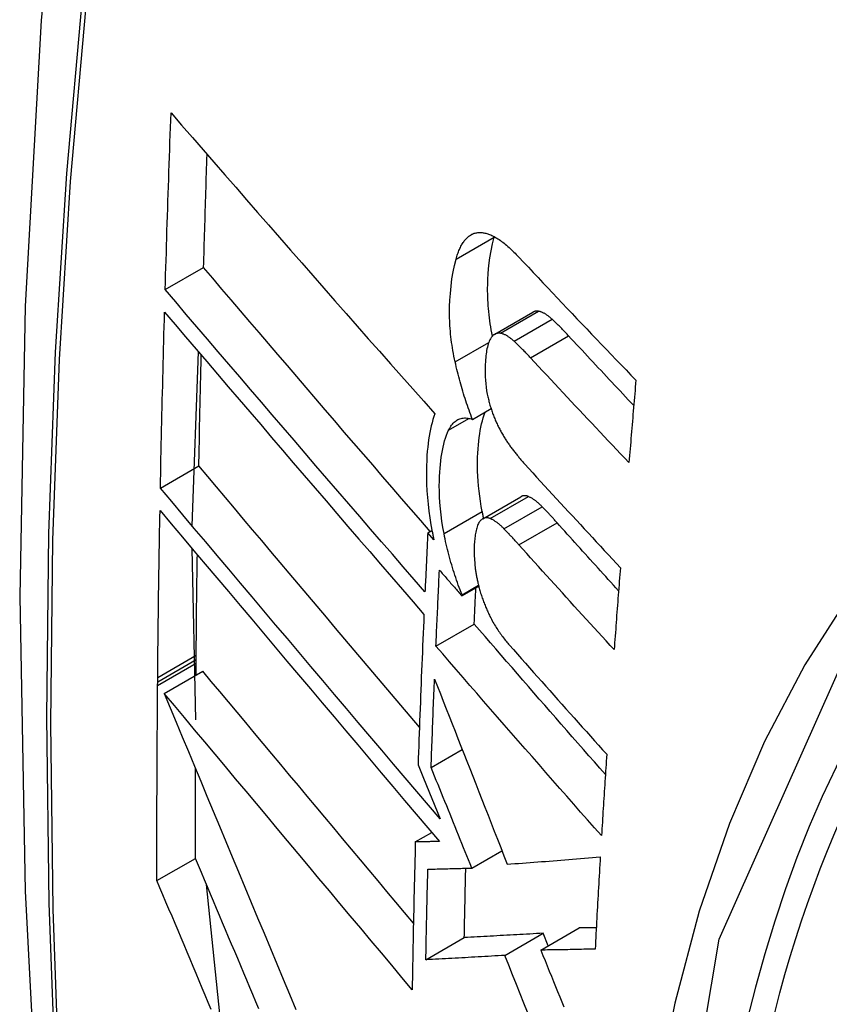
# Model space of a CAD drawing. Header units: inches. Extents: x 27 to 746, y 82 to 339.
# Tile 153 of 193: x 712.04 to 712.164, y 288.44 to 288.591. Entities that reach past the tile are written whole.
import ezdxf

# ---------------------------------------------------------------- set-up
doc = ezdxf.new("R2010")
doc.units = ezdxf.units.IN
doc.header["$MEASUREMENT"] = 0
doc.layers.add('Visible Edges(ANSI)', color=7, linetype='Continuous', lineweight=25)
doc.layers.add('Visible Tangent Edges(ANSI)', color=7, linetype='Continuous', lineweight=25)

msp = doc.modelspace()

# ---------------------------------------------------------------- linework, layer by layer
at = {"layer": 'Visible Edges(ANSI)'}
for p, q in [((712.11273, 288.55753), (712.11275, 288.5576)), ((712.06229, 288.54947), (712.06817, 288.55287)), ((712.11283, 288.54263), (712.11867, 288.54601)), ((712.06643, 288.51324), (712.06738, 288.53995)), ((712.10943, 288.52958), (712.11227, 288.53122)), ((712.06155, 288.51904), (712.06745, 288.52244)), ((712.11098, 288.51433), (712.11684, 288.51771)), ((712.10256, 288.51216), (712.1032, 288.51253)), ((712.1035, 288.51109), (712.10256, 288.51216)), ((712.06696, 288.48348), (712.06641, 288.50977)), ((712.1078, 288.50251), (712.11037, 288.504)), ((712.10781, 288.50268), (712.11033, 288.50414)), ((712.1078, 288.50251), (712.10781, 288.50268)), ((712.10381, 288.4948), (712.10969, 288.49819)), ((712.06702, 288.49219), (712.06703, 288.49275)), ((712.06703, 288.49275), (712.06703, 288.49341)), ((712.06701, 288.49035), (712.06702, 288.49219)), ((712.06113, 288.48935), (712.06113, 288.49001)), ((712.06215, 288.48755), (712.06805, 288.49096)), ((712.06112, 288.48878), (712.06113, 288.48935)), ((712.10307, 288.47618), (712.10785, 288.47894)), ((712.10108, 288.4766), (712.1019, 288.47457)), ((712.1019, 288.47457), (712.10445, 288.46831)), ((712.10065, 288.46478), (712.10318, 288.46623)), ((712.10932, 288.46077), (712.11393, 288.46343)), ((712.06102, 288.45885), (712.06692, 288.46225)), ((712.07092, 288.43608), (712.06861, 288.45823)), ((712.11439, 288.44737), (712.12027, 288.45077)), ((712.1199, 288.44818), (712.12578, 288.45158)), ((712.12104, 288.44885), (712.12027, 288.45077)), ((712.10226, 288.44671), (712.10816, 288.45012))]:
    msp.add_line(p, q, dxfattribs=at)
at = {"layer": 'Visible Edges(ANSI)', "flags": 128}
for points in [[(712.09401, 288.83458), (712.08116, 288.79652), (712.0701, 288.75734), (712.06081, 288.7171), (712.05325, 288.67588), (712.04741, 288.63374), (712.04326, 288.59075), (712.04079, 288.54695), (712.03997, 288.50243), (712.04078, 288.45723), (712.04321, 288.41142), (712.04723, 288.36507), (712.05282, 288.31823), (712.05997, 288.27098), (712.06865, 288.22338), (712.07884, 288.17551), (712.09052, 288.12742)], [(712.06229, 288.54947), (712.06232, 288.5506), (712.06235, 288.55173), (712.06239, 288.55286), (712.06242, 288.55399), (712.06246, 288.55512), (712.06249, 288.55625), (712.06253, 288.55738), (712.06256, 288.55851), (712.0626, 288.55964), (712.06263, 288.56077), (712.06267, 288.5619), (712.06271, 288.56303), (712.06274, 288.56416), (712.06278, 288.56529), (712.06282, 288.56642), (712.06286, 288.56755), (712.0629, 288.56868), (712.06294, 288.56982), (712.06297, 288.57095), (712.06301, 288.57208), (712.06305, 288.57321), (712.06309, 288.57435), (712.06314, 288.57548), (712.06318, 288.57661)], [(712.06318, 288.57661), (712.06481, 288.57472), (712.06645, 288.57283), (712.06811, 288.57092), (712.06976, 288.56901), (712.07143, 288.5671), (712.0731, 288.56517), (712.07477, 288.56325), (712.07646, 288.56132), (712.07814, 288.55939), (712.07983, 288.55745), (712.08152, 288.55551), (712.08322, 288.55358), (712.08492, 288.55164), (712.08662, 288.5497), (712.08832, 288.54776), (712.09003, 288.54582), (712.09173, 288.54389), (712.09344, 288.54195), (712.09514, 288.54002), (712.09684, 288.5381), (712.09855, 288.53618), (712.10025, 288.53426), (712.10194, 288.53235), (712.10364, 288.53044)], [(712.06817, 288.55287), (712.06819, 288.55359), (712.06821, 288.55431), (712.06824, 288.55503), (712.06826, 288.55576), (712.06828, 288.55648), (712.0683, 288.5572), (712.06832, 288.55793), (712.06834, 288.55865), (712.06836, 288.55937), (712.06839, 288.56009), (712.06841, 288.56082), (712.06843, 288.56154), (712.06845, 288.56226), (712.06848, 288.56299), (712.0685, 288.56371), (712.06852, 288.56443), (712.06855, 288.56516), (712.06857, 288.56588), (712.06859, 288.5666), (712.06862, 288.56733), (712.06864, 288.56805), (712.06866, 288.56878), (712.06869, 288.5695), (712.06871, 288.57022)], [(712.10689, 288.55416), (712.10695, 288.55436), (712.10701, 288.55455), (712.10707, 288.55474), (712.10713, 288.55493), (712.1072, 288.55511), (712.10727, 288.55529), (712.10734, 288.55547), (712.10741, 288.55564), (712.10748, 288.5558), (712.10756, 288.55596), (712.10764, 288.55612), (712.10772, 288.55627), (712.1078, 288.55641), (712.10789, 288.55655), (712.10798, 288.55669), (712.10807, 288.55682), (712.10816, 288.55694), (712.10825, 288.55706), (712.10835, 288.55718), (712.10845, 288.55729), (712.10855, 288.55739), (712.10865, 288.55749), (712.10876, 288.55758), (712.10886, 288.55767)], [(712.10886, 288.55767), (712.10898, 288.55775), (712.10909, 288.55783), (712.10921, 288.5579), (712.10933, 288.55796), (712.10945, 288.55802), (712.10958, 288.55807), (712.1097, 288.55811), (712.10983, 288.55815), (712.10996, 288.55818), (712.11009, 288.5582), (712.11022, 288.55822), (712.11035, 288.55823), (712.11049, 288.55824), (712.11062, 288.55824), (712.11076, 288.55823), (712.1109, 288.55822), (712.11104, 288.5582), (712.11118, 288.55818), (712.11132, 288.55815), (712.11146, 288.55812), (712.1116, 288.55808), (712.11175, 288.55803), (712.11189, 288.55799), (712.11203, 288.55793)], [(712.11248, 288.54236), (712.11239, 288.54283), (712.1123, 288.5433), (712.11222, 288.54377), (712.11214, 288.54424), (712.11208, 288.54471), (712.11201, 288.54517), (712.11196, 288.54563), (712.11191, 288.5461), (712.11187, 288.54656), (712.11183, 288.54701), (712.1118, 288.54747), (712.11178, 288.54792), (712.11176, 288.54837), (712.11175, 288.54882), (712.11174, 288.54926), (712.11174, 288.54969), (712.11175, 288.5502), (712.11178, 288.55097), (712.11184, 288.55198), (712.11195, 288.55317), (712.11209, 288.55434), (712.11227, 288.55545), (712.11248, 288.55652), (712.11273, 288.55753)], [(712.11203, 288.55793), (712.11222, 288.55786), (712.1124, 288.55778), (712.11258, 288.55769), (712.11276, 288.5576), (712.11295, 288.55749), (712.11314, 288.55738), (712.11332, 288.55727), (712.11351, 288.55714), (712.1137, 288.55701), (712.11389, 288.55687), (712.11407, 288.55673), (712.11426, 288.55658), (712.11445, 288.55643), (712.11464, 288.55627), (712.11483, 288.55611), (712.11502, 288.55594), (712.11521, 288.55577), (712.11539, 288.55559), (712.11558, 288.55541), (712.11577, 288.55523), (712.11596, 288.55505), (712.11614, 288.55486), (712.11633, 288.55467), (712.11651, 288.55447)], [(712.10676, 288.5384), (712.10666, 288.53883), (712.10658, 288.53926), (712.10649, 288.53969), (712.10642, 288.54012), (712.10634, 288.54054), (712.10628, 288.54097), (712.10622, 288.54139), (712.10616, 288.54181), (712.10611, 288.54224), (712.10607, 288.54266), (712.10603, 288.54308), (712.10599, 288.5435), (712.10596, 288.54397), (712.10593, 288.54456), (712.10591, 288.54524), (712.1059, 288.54602), (712.10591, 288.5469), (712.10595, 288.54786), (712.10602, 288.5489), (712.10613, 288.55002), (712.10627, 288.55112), (712.10644, 288.55218), (712.10665, 288.5532), (712.10689, 288.55416)], [(712.11651, 288.55447), (712.11725, 288.55368), (712.11799, 288.5529), (712.11873, 288.55211), (712.11947, 288.55132), (712.12021, 288.55053), (712.12096, 288.54974), (712.1217, 288.54896), (712.12245, 288.54817), (712.12319, 288.54738), (712.12394, 288.54659), (712.12469, 288.54581), (712.12544, 288.54502), (712.12619, 288.54423), (712.12694, 288.54344), (712.12769, 288.54266), (712.12844, 288.54187), (712.12919, 288.54108), (712.12995, 288.5403), (712.1307, 288.53951), (712.13146, 288.53873), (712.13221, 288.53794), (712.13297, 288.53716), (712.13373, 288.53637), (712.13448, 288.53559)], [(712.10293, 288.51237), (712.10147, 288.51406), (712.10001, 288.51575), (712.09855, 288.51744), (712.09708, 288.51913), (712.09562, 288.52083), (712.09416, 288.52253), (712.09269, 288.52423), (712.09123, 288.52593), (712.08976, 288.52764), (712.0883, 288.52934), (712.08684, 288.53104), (712.08538, 288.53274), (712.08393, 288.53444), (712.08247, 288.53613), (712.08102, 288.53783), (712.07958, 288.53952), (712.07813, 288.5412), (712.07669, 288.54289), (712.07526, 288.54456), (712.07383, 288.54624), (712.07241, 288.5479), (712.07099, 288.54956), (712.06958, 288.55122), (712.06817, 288.55287)], [(712.10213, 288.50312), (712.10047, 288.50504), (712.09881, 288.50696), (712.09714, 288.50888), (712.09547, 288.51081), (712.09379, 288.51275), (712.09212, 288.51469), (712.09044, 288.51663), (712.08876, 288.51858), (712.08708, 288.52052), (712.08541, 288.52247), (712.08373, 288.52442), (712.08205, 288.52637), (712.08038, 288.52832), (712.07871, 288.53027), (712.07704, 288.53221), (712.07538, 288.53415), (712.07372, 288.53609), (712.07207, 288.53802), (712.07042, 288.53994), (712.06878, 288.54186), (712.06715, 288.54378), (712.06552, 288.54568), (712.0639, 288.54758), (712.06229, 288.54947)], [(712.06155, 288.51904), (712.06158, 288.52016), (712.0616, 288.52128), (712.06162, 288.5224), (712.06164, 288.52353), (712.06167, 288.52465), (712.06169, 288.52577), (712.06172, 288.5269), (712.06174, 288.52802), (712.06177, 288.52915), (712.06179, 288.53027), (712.06182, 288.5314), (712.06184, 288.53252), (712.06187, 288.53365), (712.0619, 288.53477), (712.06193, 288.5359), (712.06195, 288.53702), (712.06198, 288.53815), (712.06201, 288.53928), (712.06204, 288.5404), (712.06207, 288.54153), (712.0621, 288.54265), (712.06213, 288.54378), (712.06216, 288.54491), (712.06219, 288.54603)], [(712.06219, 288.54603), (712.0638, 288.54415), (712.06542, 288.54225), (712.06704, 288.54034), (712.06867, 288.53843), (712.07031, 288.53651), (712.07196, 288.53458), (712.07361, 288.53265), (712.07527, 288.53071), (712.07693, 288.52877), (712.07859, 288.52682), (712.08026, 288.52487), (712.08193, 288.52292), (712.0836, 288.52097), (712.08528, 288.51902), (712.08695, 288.51707), (712.08863, 288.51512), (712.09031, 288.51317), (712.09198, 288.51123), (712.09365, 288.50929), (712.09532, 288.50735), (712.09699, 288.50542), (712.09866, 288.50349), (712.10032, 288.50157), (712.10198, 288.49966)], [(712.11954, 288.54616), (712.1195, 288.54616), (712.11946, 288.54617), (712.11942, 288.54617), (712.11938, 288.54617), (712.11935, 288.54618), (712.11931, 288.54618), (712.11927, 288.54618), (712.11923, 288.54617), (712.1192, 288.54617), (712.11916, 288.54617), (712.11912, 288.54616), (712.11909, 288.54616), (712.11905, 288.54615), (712.11902, 288.54614), (712.11898, 288.54613), (712.11895, 288.54612), (712.11891, 288.54611), (712.11888, 288.5461), (712.11884, 288.54609), (712.11881, 288.54607), (712.11877, 288.54606), (712.11874, 288.54604), (712.11871, 288.54602), (712.11867, 288.54601)], [(712.12164, 288.54492), (712.12155, 288.545), (712.12146, 288.54508), (712.12137, 288.54515), (712.12128, 288.54523), (712.12119, 288.5453), (712.12111, 288.54537), (712.12102, 288.54544), (712.12093, 288.54551), (712.12084, 288.54557), (712.12075, 288.54563), (712.12066, 288.54569), (712.12057, 288.54574), (712.12049, 288.54579), (712.1204, 288.54584), (712.12031, 288.54589), (712.12022, 288.54593), (712.12014, 288.54597), (712.12005, 288.54601), (712.11996, 288.54604), (712.11988, 288.54607), (712.11979, 288.5461), (712.11971, 288.54612), (712.11962, 288.54614), (712.11954, 288.54616)], [(712.12415, 288.54239), (712.12405, 288.54251), (712.12394, 288.54262), (712.12384, 288.54273), (712.12373, 288.54284), (712.12363, 288.54295), (712.12353, 288.54306), (712.12342, 288.54317), (712.12332, 288.54328), (712.12321, 288.54338), (712.12311, 288.54349), (712.123, 288.5436), (712.1229, 288.5437), (712.12279, 288.54381), (712.12269, 288.54391), (712.12258, 288.54402), (712.12248, 288.54412), (712.12237, 288.54422), (712.12227, 288.54432), (712.12216, 288.54442), (712.12206, 288.54453), (712.12195, 288.54462), (712.12185, 288.54472), (712.12174, 288.54482), (712.12164, 288.54492)], [(712.1137, 288.54278), (712.11362, 288.5428), (712.11355, 288.5428), (712.11347, 288.5428), (712.1134, 288.5428), (712.11333, 288.5428), (712.11326, 288.54279), (712.11319, 288.54277), (712.11312, 288.54276), (712.11305, 288.54273), (712.11298, 288.54271), (712.11292, 288.54268), (712.11285, 288.54264), (712.11279, 288.54261), (712.11272, 288.54256), (712.11266, 288.54252), (712.1126, 288.54247), (712.11254, 288.54242), (712.11249, 288.54236), (712.11243, 288.5423), (712.11237, 288.54223), (712.11232, 288.54217), (712.11227, 288.5421), (712.11222, 288.54202), (712.11217, 288.54194)], [(712.1158, 288.54155), (712.11571, 288.54163), (712.11562, 288.54171), (712.11553, 288.54178), (712.11545, 288.54186), (712.11536, 288.54193), (712.11527, 288.542), (712.11518, 288.54207), (712.11509, 288.54213), (712.115, 288.5422), (712.11491, 288.54226), (712.11482, 288.54232), (712.11473, 288.54237), (712.11465, 288.54242), (712.11456, 288.54247), (712.11447, 288.54252), (712.11438, 288.54256), (712.1143, 288.5426), (712.11421, 288.54264), (712.11412, 288.54267), (712.11404, 288.5427), (712.11395, 288.54273), (712.11387, 288.54275), (712.11378, 288.54277), (712.1137, 288.54278)], [(712.11217, 288.54194), (712.11207, 288.54177), (712.11198, 288.54158), (712.1119, 288.54137), (712.11182, 288.54115), (712.11176, 288.54091), (712.1117, 288.54067), (712.11164, 288.54042), (712.11159, 288.54016), (712.11155, 288.53989), (712.11151, 288.53961), (712.11147, 288.53933), (712.11144, 288.53904), (712.11142, 288.53874), (712.11139, 288.53839), (712.11137, 288.538), (712.11135, 288.53757), (712.11134, 288.53711), (712.11134, 288.53662), (712.11136, 288.53611), (712.11139, 288.53558), (712.11144, 288.53505), (712.1115, 288.53451), (712.11158, 288.53397), (712.11169, 288.53342)], [(712.11831, 288.53902), (712.11821, 288.53914), (712.11811, 288.53925), (712.118, 288.53936), (712.1179, 288.53947), (712.11779, 288.53958), (712.11769, 288.53969), (712.11758, 288.5398), (712.11748, 288.53991), (712.11737, 288.54001), (712.11727, 288.54012), (712.11716, 288.54023), (712.11706, 288.54033), (712.11695, 288.54044), (712.11685, 288.54054), (712.11674, 288.54065), (712.11664, 288.54075), (712.11653, 288.54085), (712.11643, 288.54095), (712.11632, 288.54105), (712.11622, 288.54115), (712.11611, 288.54125), (712.11601, 288.54135), (712.11591, 288.54145), (712.1158, 288.54155)], [(712.13415, 288.5317), (712.13373, 288.53214), (712.13331, 288.53259), (712.13289, 288.53303), (712.13247, 288.53348), (712.13205, 288.53393), (712.13164, 288.53437), (712.13122, 288.53482), (712.1308, 288.53526), (712.13038, 288.53571), (712.12996, 288.53615), (712.12955, 288.5366), (712.12913, 288.53705), (712.12871, 288.53749), (712.1283, 288.53794), (712.12788, 288.53838), (712.12747, 288.53883), (712.12705, 288.53927), (712.12664, 288.53972), (712.12622, 288.54017), (712.12581, 288.54061), (712.12539, 288.54106), (712.12498, 288.5415), (712.12456, 288.54195), (712.12415, 288.54239)], [(712.06745, 288.52244), (712.06746, 288.52315), (712.06747, 288.52385), (712.06749, 288.52456), (712.0675, 288.52527), (712.06752, 288.52597), (712.06753, 288.52668), (712.06755, 288.52739), (712.06756, 288.5281), (712.06757, 288.52881), (712.06759, 288.52951), (712.0676, 288.53022), (712.06762, 288.53093), (712.06764, 288.53164), (712.06765, 288.53235), (712.06767, 288.53305), (712.06768, 288.53376), (712.0677, 288.53447), (712.06772, 288.53518), (712.06773, 288.53589), (712.06775, 288.5366), (712.06777, 288.53731), (712.06778, 288.53801), (712.0678, 288.53872), (712.06782, 288.53943)], [(712.10943, 288.52958), (712.10929, 288.52993), (712.10916, 288.53028), (712.10902, 288.53063), (712.10889, 288.53098), (712.10876, 288.53134), (712.10864, 288.5317), (712.10851, 288.53205), (712.10839, 288.53242), (712.10827, 288.53278), (712.10816, 288.53314), (712.10804, 288.53351), (712.10793, 288.53388), (712.10782, 288.53425), (712.10771, 288.53462), (712.10761, 288.53499), (712.10751, 288.53536), (712.1074, 288.53574), (712.10731, 288.53612), (712.10721, 288.53649), (712.10711, 288.53687), (712.10702, 288.53725), (712.10693, 288.53763), (712.10684, 288.53802), (712.10676, 288.5384)], [(712.13341, 288.52296), (712.13278, 288.52363), (712.13214, 288.5243), (712.13151, 288.52497), (712.13087, 288.52563), (712.13024, 288.5263), (712.12961, 288.52697), (712.12898, 288.52764), (712.12834, 288.52831), (712.12771, 288.52898), (712.12708, 288.52965), (712.12645, 288.53032), (712.12582, 288.53099), (712.12519, 288.53166), (712.12456, 288.53233), (712.12394, 288.533), (712.12331, 288.53367), (712.12268, 288.53434), (712.12206, 288.53501), (712.12143, 288.53568), (712.12081, 288.53635), (712.12018, 288.53702), (712.11956, 288.53768), (712.11894, 288.53835), (712.11831, 288.53902)], [(712.13448, 288.53559), (712.13444, 288.53507), (712.13439, 288.53454), (712.13435, 288.53401), (712.1343, 288.53349), (712.13426, 288.53296), (712.13421, 288.53243), (712.13417, 288.53191), (712.13412, 288.53138), (712.13408, 288.53086), (712.13403, 288.53033), (712.13399, 288.5298), (712.13394, 288.52928), (712.1339, 288.52875), (712.13385, 288.52823), (712.13381, 288.5277), (712.13376, 288.52717), (712.13372, 288.52665), (712.13368, 288.52612), (712.13363, 288.52559), (712.13359, 288.52507), (712.13354, 288.52454), (712.1335, 288.52402), (712.13345, 288.52349), (712.13341, 288.52296)], [(712.11169, 288.53342), (712.11173, 288.53324), (712.11177, 288.53305), (712.11181, 288.53287), (712.11186, 288.53269), (712.1119, 288.5325), (712.11195, 288.53232), (712.112, 288.53214), (712.11205, 288.53196), (712.1121, 288.53178), (712.11215, 288.5316), (712.11221, 288.53142), (712.11226, 288.53124), (712.11232, 288.53107), (712.11238, 288.53089), (712.11244, 288.53071), (712.1125, 288.53054), (712.11256, 288.53037), (712.11263, 288.5302), (712.11269, 288.53003), (712.11276, 288.52986), (712.11283, 288.5297), (712.11289, 288.52953), (712.11296, 288.52937), (712.11304, 288.52921)], [(712.10364, 288.53044), (712.10349, 288.53), (712.10335, 288.52954), (712.10321, 288.52906), (712.10309, 288.52857), (712.10298, 288.52806), (712.10287, 288.52754), (712.10278, 288.527), (712.10269, 288.52645), (712.10262, 288.52589), (712.10255, 288.52532), (712.10249, 288.5247), (712.10244, 288.52402), (712.1024, 288.52327), (712.10237, 288.52246), (712.10235, 288.52159), (712.10235, 288.52065), (712.10238, 288.51966), (712.10243, 288.51864), (712.1025, 288.51761), (712.1026, 288.51657), (712.10273, 288.51552), (712.10288, 288.51446), (712.10305, 288.51339), (712.10325, 288.51231)], [(712.11092, 288.51543), (712.11077, 288.51623), (712.11064, 288.51702), (712.11053, 288.51781), (712.11043, 288.51859), (712.11035, 288.51936), (712.11029, 288.52012), (712.11025, 288.52088), (712.11021, 288.52162), (712.1102, 288.52236), (712.1102, 288.52308), (712.11021, 288.52376), (712.11024, 288.52442), (712.11028, 288.52506), (712.11032, 288.52566), (712.11038, 288.52624), (712.11044, 288.5268), (712.11052, 288.52734), (712.11061, 288.52787), (712.11071, 288.52839), (712.11081, 288.52889), (712.11093, 288.52937), (712.11107, 288.52983), (712.11121, 288.53028), (712.11136, 288.5307)], [(712.10576, 288.52793), (712.10587, 288.52814), (712.10598, 288.52834), (712.10609, 288.52853), (712.10621, 288.5287), (712.10634, 288.52886), (712.10647, 288.52901), (712.1066, 288.52914), (712.10674, 288.52927), (712.10689, 288.52937), (712.10703, 288.52947), (712.10719, 288.52955), (712.10734, 288.52962), (712.1075, 288.52968), (712.10767, 288.52972), (712.10783, 288.52976), (712.108, 288.52978), (712.10818, 288.52979), (712.10835, 288.52979), (712.10853, 288.52978), (712.1087, 288.52976), (712.10888, 288.52973), (712.10906, 288.52969), (712.10925, 288.52964), (712.10943, 288.52958)], [(712.11304, 288.52921), (712.11311, 288.52904), (712.11319, 288.52887), (712.11327, 288.52871), (712.11335, 288.52854), (712.11343, 288.52838), (712.11351, 288.52822), (712.11359, 288.52806), (712.11367, 288.5279), (712.11376, 288.52775), (712.11384, 288.5276), (712.11392, 288.52745), (712.11401, 288.5273), (712.1141, 288.52715), (712.11418, 288.527), (712.11427, 288.52686), (712.11436, 288.52672), (712.11444, 288.52658), (712.11453, 288.52644), (712.11462, 288.52631), (712.11471, 288.52617), (712.1148, 288.52604), (712.11489, 288.52591), (712.11498, 288.52578), (712.11507, 288.52565)], [(712.10505, 288.51205), (712.10488, 288.51302), (712.10473, 288.51398), (712.1046, 288.51493), (712.1045, 288.51588), (712.10442, 288.51681), (712.10437, 288.51771), (712.10434, 288.51855), (712.10433, 288.51936), (712.10434, 288.52012), (712.10437, 288.52083), (712.1044, 288.52149), (712.10445, 288.5221), (712.1045, 288.52267), (712.10456, 288.52323), (712.10463, 288.52377), (712.10471, 288.5243), (712.10481, 288.52482), (712.10491, 288.52532), (712.10503, 288.5258), (712.10515, 288.52627), (712.10529, 288.52671), (712.10544, 288.52714), (712.10559, 288.52754), (712.10576, 288.52793)], [(712.11507, 288.52565), (712.11517, 288.52552), (712.11527, 288.52538), (712.11537, 288.52525), (712.11546, 288.52512), (712.11556, 288.52499), (712.11566, 288.52486), (712.11576, 288.52473), (712.11586, 288.52461), (712.11595, 288.52448), (712.11605, 288.52436), (712.11615, 288.52423), (712.11625, 288.52411), (712.11635, 288.52399), (712.11645, 288.52387), (712.11655, 288.52375), (712.11665, 288.52363), (712.11675, 288.52351), (712.11685, 288.52339), (712.11695, 288.52328), (712.11705, 288.52316), (712.11715, 288.52305), (712.11725, 288.52293), (712.11735, 288.52282), (712.11745, 288.52271)], [(712.10128, 288.48237), (712.09986, 288.48405), (712.09843, 288.48574), (712.097, 288.48742), (712.09557, 288.48911), (712.09414, 288.4908), (712.09271, 288.49249), (712.09128, 288.49418), (712.08985, 288.49587), (712.08843, 288.49756), (712.087, 288.49925), (712.08557, 288.50094), (712.08415, 288.50262), (712.08273, 288.5043), (712.08132, 288.50598), (712.07991, 288.50765), (712.0785, 288.50932), (712.0771, 288.51099), (712.0757, 288.51264), (712.07431, 288.51429), (712.07292, 288.51594), (712.07154, 288.51758), (712.07017, 288.51921), (712.0688, 288.52083), (712.06745, 288.52244)], [(712.11745, 288.52271), (712.11805, 288.52205), (712.11866, 288.52139), (712.11926, 288.52072), (712.11987, 288.52006), (712.12048, 288.5194), (712.12108, 288.51874), (712.12169, 288.51807), (712.1223, 288.51741), (712.12291, 288.51675), (712.12352, 288.51608), (712.12413, 288.51542), (712.12474, 288.51476), (712.12535, 288.5141), (712.12596, 288.51343), (712.12657, 288.51277), (712.12719, 288.51211), (712.1278, 288.51145), (712.12841, 288.51078), (712.12903, 288.51012), (712.12964, 288.50946), (712.13026, 288.5088), (712.13087, 288.50814), (712.13149, 288.50748), (712.1321, 288.50682)], [(712.10445, 288.46831), (712.10267, 288.4704), (712.10089, 288.4725), (712.0991, 288.4746), (712.0973, 288.47672), (712.0955, 288.47884), (712.09369, 288.48097), (712.09189, 288.48311), (712.09008, 288.48525), (712.08826, 288.48739), (712.08645, 288.48953), (712.08464, 288.49167), (712.08283, 288.49381), (712.08102, 288.49595), (712.07922, 288.49809), (712.07742, 288.50022), (712.07562, 288.50235), (712.07383, 288.50447), (712.07205, 288.50658), (712.07027, 288.50869), (712.06851, 288.51078), (712.06675, 288.51286), (712.06501, 288.51493), (712.06328, 288.51699), (712.06155, 288.51904)], [(712.118, 288.51774), (712.11794, 288.51776), (712.11789, 288.51778), (712.11784, 288.5178), (712.11779, 288.51781), (712.11774, 288.51783), (712.11769, 288.51784), (712.11764, 288.51785), (712.11759, 288.51786), (712.11754, 288.51786), (712.11749, 288.51787), (712.11744, 288.51787), (712.11739, 288.51787), (712.11734, 288.51787), (712.11729, 288.51786), (712.11725, 288.51786), (712.1172, 288.51785), (712.11715, 288.51784), (712.11711, 288.51783), (712.11706, 288.51781), (712.11702, 288.5178), (712.11697, 288.51778), (712.11693, 288.51776), (712.11688, 288.51774), (712.11684, 288.51771)], [(712.12011, 288.51617), (712.12002, 288.51626), (712.11993, 288.51635), (712.11984, 288.51644), (712.11976, 288.51652), (712.11967, 288.51661), (712.11958, 288.51669), (712.11949, 288.51677), (712.1194, 288.51684), (712.11931, 288.51692), (712.11922, 288.51699), (712.11914, 288.51706), (712.11905, 288.51713), (712.11896, 288.51719), (712.11887, 288.51725), (712.11878, 288.51731), (712.11869, 288.51737), (712.11861, 288.51743), (712.11852, 288.51748), (712.11843, 288.51753), (712.11834, 288.51758), (712.11826, 288.51762), (712.11817, 288.51767), (712.11808, 288.51771), (712.118, 288.51774)], [(712.06113, 288.49001), (712.06115, 288.49107), (712.06116, 288.49214), (712.06117, 288.4932), (712.06118, 288.49427), (712.06119, 288.49534), (712.0612, 288.4964), (712.06121, 288.49747), (712.06123, 288.49854), (712.06124, 288.4996), (712.06126, 288.50067), (712.06127, 288.50174), (712.06128, 288.5028), (712.0613, 288.50387), (712.06131, 288.50494), (712.06133, 288.50601), (712.06135, 288.50707), (712.06136, 288.50814), (712.06138, 288.50921), (712.0614, 288.51028), (712.06142, 288.51135), (712.06143, 288.51241), (712.06145, 288.51348), (712.06147, 288.51455), (712.06149, 288.51562)], [(712.06149, 288.51562), (712.06321, 288.51358), (712.06494, 288.51152), (712.06669, 288.50944), (712.06844, 288.50736), (712.07021, 288.50526), (712.07198, 288.50316), (712.07376, 288.50104), (712.07555, 288.49892), (712.07734, 288.49679), (712.07914, 288.49466), (712.08095, 288.49252), (712.08275, 288.49038), (712.08456, 288.48823), (712.08637, 288.48609), (712.08819, 288.48394), (712.09, 288.4818), (712.09181, 288.47966), (712.09361, 288.47752), (712.09542, 288.47539), (712.09722, 288.47327), (712.09901, 288.47115), (712.1008, 288.46904), (712.10258, 288.46694), (712.10435, 288.46484)], [(712.11113, 288.51442), (712.11112, 288.51446), (712.11111, 288.5145), (712.1111, 288.51454), (712.11109, 288.51459), (712.11108, 288.51463), (712.11107, 288.51467), (712.11107, 288.51471), (712.11106, 288.51475), (712.11105, 288.5148), (712.11104, 288.51484), (712.11103, 288.51488), (712.11102, 288.51492), (712.11101, 288.51497), (712.111, 288.51501), (712.111, 288.51505), (712.11099, 288.51509), (712.11098, 288.51514), (712.11097, 288.51518), (712.11096, 288.51522), (712.11095, 288.51526), (712.11095, 288.51531), (712.11094, 288.51535), (712.11093, 288.51539), (712.11092, 288.51543)], [(712.12239, 288.51373), (712.1223, 288.51383), (712.1222, 288.51394), (712.12211, 288.51404), (712.12201, 288.51415), (712.12192, 288.51425), (712.12182, 288.51435), (712.12173, 288.51446), (712.12163, 288.51456), (712.12154, 288.51466), (712.12144, 288.51477), (712.12135, 288.51487), (712.12125, 288.51497), (712.12116, 288.51507), (712.12106, 288.51517), (712.12097, 288.51528), (712.12087, 288.51538), (712.12078, 288.51548), (712.12068, 288.51558), (712.12059, 288.51568), (712.12049, 288.51578), (712.1204, 288.51588), (712.1203, 288.51598), (712.12021, 288.51607), (712.12011, 288.51617)], [(712.11049, 288.51387), (712.11041, 288.51375), (712.11033, 288.5136), (712.11025, 288.51345), (712.11018, 288.51328), (712.11012, 288.5131), (712.11006, 288.51291), (712.11001, 288.51272), (712.10996, 288.51251), (712.10992, 288.5123), (712.10988, 288.51209), (712.10985, 288.51186), (712.10981, 288.51164), (712.10978, 288.51141), (712.10976, 288.51117), (712.10973, 288.51093), (712.10971, 288.51069), (712.10969, 288.51045), (712.10968, 288.5102), (712.10966, 288.50992), (712.10965, 288.50959), (712.10966, 288.5092), (712.10967, 288.50872), (712.10971, 288.50814), (712.10976, 288.50745)], [(712.11214, 288.51436), (712.11206, 288.51439), (712.11198, 288.51442), (712.1119, 288.51444), (712.11182, 288.51446), (712.11175, 288.51447), (712.11167, 288.51448), (712.1116, 288.51448), (712.11152, 288.51448), (712.11145, 288.51448), (712.11138, 288.51447), (712.1113, 288.51446), (712.11123, 288.51444), (712.11116, 288.51442), (712.1111, 288.51439), (712.11103, 288.51436), (712.11096, 288.51432), (712.1109, 288.51428), (712.11084, 288.51423), (712.11078, 288.51418), (712.11072, 288.51413), (712.11066, 288.51407), (712.1106, 288.51401), (712.11055, 288.51394), (712.11049, 288.51387)], [(712.11425, 288.51279), (712.11417, 288.51288), (712.11408, 288.51297), (712.11399, 288.51306), (712.1139, 288.51314), (712.11381, 288.51323), (712.11372, 288.51331), (712.11363, 288.51339), (712.11354, 288.51346), (712.11345, 288.51354), (712.11337, 288.51361), (712.11328, 288.51368), (712.11319, 288.51374), (712.1131, 288.51381), (712.11301, 288.51387), (712.11292, 288.51393), (712.11284, 288.51399), (712.11275, 288.51405), (712.11266, 288.5141), (712.11257, 288.51415), (712.11249, 288.5142), (712.1124, 288.51424), (712.11231, 288.51428), (712.11222, 288.51432), (712.11214, 288.51436)], [(712.13183, 288.50329), (712.13143, 288.50372), (712.13103, 288.50416), (712.13064, 288.50459), (712.13024, 288.50503), (712.12985, 288.50546), (712.12945, 288.5059), (712.12906, 288.50633), (712.12867, 288.50677), (712.12827, 288.5072), (712.12788, 288.50764), (712.12748, 288.50807), (712.12709, 288.50851), (712.1267, 288.50894), (712.12631, 288.50938), (712.12591, 288.50981), (712.12552, 288.51025), (712.12513, 288.51068), (712.12474, 288.51112), (712.12434, 288.51155), (712.12395, 288.51199), (712.12356, 288.51242), (712.12317, 288.51286), (712.12278, 288.51329), (712.12239, 288.51373)], [(712.10325, 288.51231), (712.10326, 288.51226), (712.10327, 288.51221), (712.10328, 288.51216), (712.10329, 288.51211), (712.1033, 288.51206), (712.10331, 288.512), (712.10332, 288.51195), (712.10333, 288.5119), (712.10334, 288.51185), (712.10335, 288.5118), (712.10336, 288.51175), (712.10337, 288.5117), (712.10338, 288.51165), (712.10339, 288.5116), (712.1034, 288.51155), (712.10341, 288.5115), (712.10342, 288.51145), (712.10343, 288.5114), (712.10344, 288.51135), (712.10345, 288.51129), (712.10346, 288.51124), (712.10347, 288.51119), (712.10349, 288.51114), (712.1035, 288.51109)], [(712.11653, 288.51035), (712.11644, 288.51045), (712.11635, 288.51056), (712.11625, 288.51066), (712.11616, 288.51077), (712.11606, 288.51087), (712.11597, 288.51097), (712.11587, 288.51108), (712.11578, 288.51118), (712.11568, 288.51128), (712.11559, 288.51139), (712.11549, 288.51149), (712.1154, 288.51159), (712.1153, 288.51169), (712.11521, 288.51179), (712.11511, 288.51189), (712.11502, 288.512), (712.11492, 288.5121), (712.11482, 288.5122), (712.11473, 288.5123), (712.11463, 288.5124), (712.11454, 288.5125), (712.11444, 288.51259), (712.11435, 288.51269), (712.11425, 288.51279)], [(712.10256, 288.51216), (712.10254, 288.51178), (712.10252, 288.51141), (712.10251, 288.51103), (712.10249, 288.51065), (712.10247, 288.51028), (712.10245, 288.5099), (712.10243, 288.50952), (712.10241, 288.50915), (712.1024, 288.50877), (712.10238, 288.50839), (712.10236, 288.50802), (712.10234, 288.50764), (712.10232, 288.50726), (712.10231, 288.50689), (712.10229, 288.50651), (712.10227, 288.50613), (712.10225, 288.50576), (712.10224, 288.50538), (712.10222, 288.50501), (712.1022, 288.50463), (712.10218, 288.50425), (712.10217, 288.50388), (712.10215, 288.5035), (712.10213, 288.50312)], [(712.10781, 288.50268), (712.10766, 288.50305), (712.10752, 288.50342), (712.10738, 288.5038), (712.10724, 288.50417), (712.10711, 288.50455), (712.10698, 288.50493), (712.10684, 288.50531), (712.10672, 288.5057), (712.10659, 288.50608), (712.10647, 288.50647), (712.10635, 288.50686), (712.10623, 288.50726), (712.10611, 288.50765), (712.106, 288.50805), (712.10589, 288.50844), (712.10579, 288.50884), (712.10568, 288.50924), (712.10558, 288.50963), (712.10549, 288.51003), (712.10539, 288.51043), (712.1053, 288.51084), (712.10522, 288.51124), (712.10513, 288.51164), (712.10505, 288.51205)], [(712.13114, 288.49426), (712.13053, 288.49492), (712.12992, 288.49559), (712.1293, 288.49626), (712.12869, 288.49693), (712.12808, 288.4976), (712.12747, 288.49827), (712.12686, 288.49894), (712.12624, 288.49961), (712.12563, 288.50028), (712.12502, 288.50095), (712.12441, 288.50163), (712.12381, 288.5023), (712.1232, 288.50297), (712.12259, 288.50364), (712.12198, 288.50431), (712.12137, 288.50498), (712.12077, 288.50565), (712.12016, 288.50632), (712.11955, 288.50699), (712.11895, 288.50766), (712.11834, 288.50834), (712.11774, 288.50901), (712.11714, 288.50968), (712.11653, 288.51035)], [(712.06703, 288.49341), (712.06704, 288.49405), (712.06704, 288.49469), (712.06705, 288.49533), (712.06706, 288.49598), (712.06706, 288.49662), (712.06707, 288.49726), (712.06708, 288.4979), (712.06708, 288.49854), (712.06709, 288.49918), (712.0671, 288.49982), (712.06711, 288.50047), (712.06711, 288.50111), (712.06712, 288.50175), (712.06713, 288.50239), (712.06714, 288.50303), (712.06715, 288.50368), (712.06715, 288.50432), (712.06716, 288.50496), (712.06717, 288.5056), (712.06718, 288.50625), (712.06719, 288.50689), (712.0672, 288.50753), (712.06721, 288.50817), (712.06722, 288.50881)], [(712.10381, 288.4948), (712.10383, 288.49528), (712.10385, 288.49577), (712.10388, 288.49625), (712.1039, 288.49674), (712.10392, 288.49722), (712.10394, 288.49771), (712.10396, 288.49819), (712.10399, 288.49868), (712.10401, 288.49916), (712.10403, 288.49965), (712.10405, 288.50013), (712.10408, 288.50062), (712.1041, 288.5011), (712.10412, 288.50159), (712.10414, 288.50207), (712.10417, 288.50256), (712.10419, 288.50304), (712.10421, 288.50353), (712.10424, 288.50401), (712.10426, 288.5045), (712.10428, 288.50498), (712.10431, 288.50547), (712.10433, 288.50596), (712.10435, 288.50644)], [(712.10435, 288.50644), (712.1045, 288.50628), (712.10464, 288.50611), (712.10478, 288.50595), (712.10493, 288.50579), (712.10507, 288.50562), (712.10521, 288.50546), (712.10536, 288.50529), (712.1055, 288.50513), (712.10564, 288.50497), (712.10579, 288.5048), (712.10593, 288.50464), (712.10607, 288.50448), (712.10622, 288.50431), (712.10636, 288.50415), (712.10651, 288.50398), (712.10665, 288.50382), (712.10679, 288.50366), (712.10694, 288.50349), (712.10708, 288.50333), (712.10722, 288.50316), (712.10737, 288.503), (712.10751, 288.50284), (712.10765, 288.50267), (712.1078, 288.50251)], [(712.10976, 288.50745), (712.10977, 288.5073), (712.10979, 288.50714), (712.10981, 288.50699), (712.10982, 288.50683), (712.10984, 288.50668), (712.10986, 288.50652), (712.10989, 288.50637), (712.10991, 288.50621), (712.10994, 288.50606), (712.10996, 288.5059), (712.10999, 288.50574), (712.11002, 288.50559), (712.11005, 288.50543), (712.11008, 288.50527), (712.11011, 288.50511), (712.11015, 288.50496), (712.11018, 288.5048), (712.11022, 288.50464), (712.11025, 288.50448), (712.11029, 288.50433), (712.11033, 288.50417), (712.11037, 288.50401), (712.11041, 288.50386), (712.11045, 288.5037)], [(712.1321, 288.50682), (712.13206, 288.50629), (712.13202, 288.50577), (712.13198, 288.50525), (712.13194, 288.50472), (712.1319, 288.5042), (712.13186, 288.50368), (712.13182, 288.50315), (712.13177, 288.50263), (712.13173, 288.50211), (712.13169, 288.50158), (712.13165, 288.50106), (712.13161, 288.50053), (712.13157, 288.50001), (712.13153, 288.49949), (712.13149, 288.49896), (712.13145, 288.49844), (712.13142, 288.49792), (712.13138, 288.49739), (712.13134, 288.49687), (712.1313, 288.49635), (712.13126, 288.49582), (712.13122, 288.4953), (712.13118, 288.49478), (712.13114, 288.49426)], [(712.10969, 288.49819), (712.1097, 288.49842), (712.10971, 288.49865), (712.10972, 288.49888), (712.10973, 288.49912), (712.10974, 288.49935), (712.10975, 288.49958), (712.10976, 288.49981), (712.10977, 288.50004), (712.10978, 288.50027), (712.10979, 288.5005), (712.1098, 288.50074), (712.10981, 288.50097), (712.10982, 288.5012), (712.10983, 288.50143), (712.10984, 288.50166), (712.10985, 288.50189), (712.10986, 288.50212), (712.10987, 288.50236), (712.10988, 288.50259), (712.10989, 288.50282), (712.10991, 288.50305), (712.10992, 288.50328), (712.10993, 288.50351), (712.10994, 288.50375)], [(712.11045, 288.5037), (712.1105, 288.50351), (712.11056, 288.50331), (712.11061, 288.50312), (712.11067, 288.50293), (712.11073, 288.50274), (712.11079, 288.50255), (712.11086, 288.50236), (712.11092, 288.50217), (712.11099, 288.50199), (712.11105, 288.5018), (712.11112, 288.50162), (712.11119, 288.50144), (712.11126, 288.50126), (712.11134, 288.50108), (712.11141, 288.5009), (712.11148, 288.50073), (712.11156, 288.50055), (712.11163, 288.50038), (712.11171, 288.50021), (712.11179, 288.50004), (712.11186, 288.49987), (712.11194, 288.4997), (712.11202, 288.49954), (712.1121, 288.49937)], [(712.10198, 288.49966), (712.10193, 288.49869), (712.10189, 288.49773), (712.10185, 288.49677), (712.10181, 288.49581), (712.10177, 288.49484), (712.10173, 288.49388), (712.10169, 288.49292), (712.10165, 288.49196), (712.10161, 288.491), (712.10157, 288.49004), (712.10153, 288.48907), (712.1015, 288.48811), (712.10146, 288.48715), (712.10142, 288.48619), (712.10139, 288.48523), (712.10135, 288.48427), (712.10131, 288.48331), (712.10128, 288.48235), (712.10124, 288.4814), (712.10121, 288.48044), (712.10118, 288.47948), (712.10114, 288.47852), (712.10111, 288.47756), (712.10108, 288.4766)], [(712.1121, 288.49937), (712.11221, 288.49914), (712.11233, 288.49892), (712.11244, 288.4987), (712.11256, 288.49849), (712.11268, 288.49828), (712.1128, 288.49807), (712.11293, 288.49787), (712.11305, 288.49767), (712.11317, 288.49748), (712.1133, 288.49729), (712.11342, 288.4971), (712.11355, 288.49692), (712.11367, 288.49674), (712.1138, 288.49657), (712.11393, 288.49639), (712.11405, 288.49622), (712.11418, 288.49606), (712.11431, 288.49589), (712.11444, 288.49573), (712.11457, 288.49557), (712.1147, 288.49542), (712.11483, 288.49526), (712.11496, 288.49511), (712.11509, 288.49497)], [(712.1298, 288.47511), (712.12896, 288.47608), (712.12811, 288.47704), (712.12726, 288.478), (712.12642, 288.47897), (712.12557, 288.47993), (712.12473, 288.4809), (712.12388, 288.48186), (712.12304, 288.48283), (712.1222, 288.48379), (712.12135, 288.48476), (712.12051, 288.48573), (712.11967, 288.48669), (712.11883, 288.48765), (712.11799, 288.48862), (712.11716, 288.48958), (712.11632, 288.49054), (712.11549, 288.4915), (712.11465, 288.49246), (712.11382, 288.49342), (712.11299, 288.49438), (712.11216, 288.49533), (712.11134, 288.49629), (712.11051, 288.49724), (712.10969, 288.49819)], [(712.12921, 288.46574), (712.12814, 288.46695), (712.12708, 288.46815), (712.12601, 288.46936), (712.12495, 288.47057), (712.12388, 288.47178), (712.12282, 288.47299), (712.12175, 288.47421), (712.12069, 288.47542), (712.11962, 288.47664), (712.11855, 288.47785), (712.11749, 288.47907), (712.11643, 288.48029), (712.11537, 288.4815), (712.1143, 288.48272), (712.11325, 288.48393), (712.11219, 288.48515), (712.11113, 288.48636), (712.11008, 288.48757), (712.10903, 288.48878), (712.10798, 288.48999), (712.10693, 288.4912), (712.10589, 288.4924), (712.10485, 288.4936), (712.10381, 288.4948)], [(712.11509, 288.49497), (712.1157, 288.49427), (712.11632, 288.49357), (712.11694, 288.49287), (712.11755, 288.49218), (712.11817, 288.49148), (712.11879, 288.49078), (712.11941, 288.49008), (712.12003, 288.48938), (712.12065, 288.48868), (712.12127, 288.48798), (712.12189, 288.48729), (712.12252, 288.48659), (712.12314, 288.48589), (712.12376, 288.48519), (712.12439, 288.48449), (712.12501, 288.48379), (712.12563, 288.48309), (712.12626, 288.48239), (712.12688, 288.4817), (712.12751, 288.481), (712.12813, 288.4803), (712.12876, 288.4796), (712.12938, 288.47891), (712.13001, 288.47821)], [(712.10035, 288.45232), (712.09901, 288.45393), (712.09765, 288.45555), (712.0963, 288.45717), (712.09494, 288.45879), (712.09358, 288.46042), (712.09222, 288.46204), (712.09086, 288.46367), (712.0895, 288.46529), (712.08814, 288.46692), (712.08678, 288.46855), (712.08542, 288.47017), (712.08407, 288.47179), (712.08271, 288.47342), (712.08136, 288.47503), (712.08001, 288.47665), (712.07866, 288.47826), (712.07732, 288.47987), (712.07598, 288.48147), (712.07464, 288.48307), (712.07331, 288.48466), (712.07199, 288.48624), (712.07067, 288.48782), (712.06936, 288.48939), (712.06805, 288.49096)], [(712.10307, 288.47618), (712.10309, 288.47675), (712.10311, 288.47731), (712.10313, 288.47788), (712.10315, 288.47844), (712.10317, 288.47901), (712.10319, 288.47957), (712.10321, 288.48014), (712.10324, 288.48071), (712.10326, 288.48127), (712.10328, 288.48184), (712.1033, 288.4824), (712.10332, 288.48297), (712.10334, 288.48353), (712.10337, 288.4841), (712.10339, 288.48466), (712.10341, 288.48523), (712.10343, 288.4858), (712.10346, 288.48636), (712.10348, 288.48693), (712.1035, 288.4875), (712.10352, 288.48806), (712.10355, 288.48863), (712.10357, 288.4892), (712.1036, 288.48976)], [(712.1036, 288.48976), (712.10404, 288.48862), (712.10449, 288.48748), (712.10494, 288.48634), (712.10539, 288.4852), (712.10584, 288.48406), (712.10629, 288.48291), (712.10674, 288.48177), (712.10719, 288.48063), (712.10764, 288.47948), (712.10809, 288.47833), (712.10854, 288.47717), (712.109, 288.47601), (712.10946, 288.47484), (712.10992, 288.47366), (712.11038, 288.47248), (712.11085, 288.47129), (712.11132, 288.47009), (712.1118, 288.46888), (712.11228, 288.46766), (712.11276, 288.46642), (712.11325, 288.46518), (712.11374, 288.46392), (712.11424, 288.46265), (712.11474, 288.46136)], [(712.06102, 288.45885), (712.06102, 288.46009), (712.06102, 288.46134), (712.06102, 288.46258), (712.06101, 288.46383), (712.06101, 288.46507), (712.06102, 288.46632), (712.06102, 288.46756), (712.06102, 288.46881), (712.06102, 288.47005), (712.06102, 288.4713), (712.06103, 288.47255), (712.06103, 288.47379), (712.06104, 288.47504), (712.06104, 288.47629), (712.06105, 288.47754), (712.06105, 288.47878), (712.06106, 288.48003), (712.06107, 288.48128), (712.06108, 288.48253), (712.06108, 288.48378), (712.06109, 288.48503), (712.0611, 288.48628), (712.06111, 288.48753), (712.06112, 288.48878)], [(712.06215, 288.48755), (712.06306, 288.48535), (712.06399, 288.48313), (712.06491, 288.48089), (712.06585, 288.47864), (712.06679, 288.47637), (712.06774, 288.47408), (712.06869, 288.47179), (712.06965, 288.46948), (712.07061, 288.46717), (712.07158, 288.46484), (712.07255, 288.46251), (712.07352, 288.46017), (712.0745, 288.45783), (712.07548, 288.45548), (712.07646, 288.45314), (712.07744, 288.45079), (712.07842, 288.44844), (712.0794, 288.44609), (712.08038, 288.44375), (712.08136, 288.44141), (712.08234, 288.43908)], [(712.10017, 288.44209), (712.0986, 288.44396), (712.09703, 288.44585), (712.09544, 288.44774), (712.09386, 288.44963), (712.09227, 288.45154), (712.09067, 288.45344), (712.08907, 288.45535), (712.08747, 288.45727), (712.08587, 288.45918), (712.08427, 288.4611), (712.08267, 288.46301), (712.08106, 288.46493), (712.07946, 288.46684), (712.07787, 288.46875), (712.07627, 288.47066), (712.07468, 288.47256), (712.07309, 288.47446), (712.07151, 288.47636), (712.06993, 288.47824), (712.06836, 288.48012), (712.0668, 288.48199), (712.06524, 288.48386), (712.06369, 288.48571), (712.06215, 288.48755)], [(712.13001, 288.47821), (712.12997, 288.47769), (712.12994, 288.47717), (712.1299, 288.47665), (712.12987, 288.47613), (712.12983, 288.47561), (712.1298, 288.47509), (712.12977, 288.47457), (712.12973, 288.47405), (712.1297, 288.47353), (712.12966, 288.47301), (712.12963, 288.47249), (712.1296, 288.47197), (712.12956, 288.47145), (712.12953, 288.47093), (712.1295, 288.47041), (712.12947, 288.46989), (712.12943, 288.46938), (712.1294, 288.46886), (712.12937, 288.46834), (712.12934, 288.46782), (712.1293, 288.4673), (712.12927, 288.46678), (712.12924, 288.46626), (712.12921, 288.46574)], [(712.06692, 288.46225), (712.06692, 288.46283), (712.06692, 288.4634), (712.06692, 288.46398), (712.06692, 288.46455), (712.06691, 288.46512), (712.06691, 288.4657), (712.06691, 288.46627), (712.06691, 288.46685), (712.06691, 288.46742), (712.06691, 288.46799), (712.06691, 288.46857), (712.06691, 288.46914), (712.06691, 288.46972), (712.06691, 288.47029), (712.06692, 288.47087), (712.06692, 288.47144), (712.06692, 288.47202), (712.06692, 288.47259), (712.06692, 288.47317), (712.06692, 288.47374), (712.06692, 288.47432), (712.06692, 288.47489), (712.06692, 288.47547), (712.06693, 288.47604)], [(712.10932, 288.46077), (712.10907, 288.46139), (712.10882, 288.46201), (712.10856, 288.46264), (712.10831, 288.46326), (712.10805, 288.46389), (712.1078, 288.46453), (712.10754, 288.46516), (712.10728, 288.4658), (712.10702, 288.46643), (712.10676, 288.46707), (712.1065, 288.46772), (712.10624, 288.46836), (712.10598, 288.46901), (712.10572, 288.46965), (712.10546, 288.4703), (712.10519, 288.47095), (712.10493, 288.4716), (712.10467, 288.47225), (712.1044, 288.4729), (712.10414, 288.47356), (712.10387, 288.47421), (712.1036, 288.47487), (712.10334, 288.47553), (712.10307, 288.47618)], [(712.10065, 288.46478), (712.10063, 288.46383), (712.1006, 288.46288), (712.10058, 288.46193), (712.10055, 288.46098), (712.10053, 288.46004), (712.10051, 288.45909), (712.10048, 288.45814), (712.10046, 288.4572), (712.10044, 288.45625), (712.10042, 288.4553), (712.1004, 288.45436), (712.10038, 288.45341), (712.10036, 288.45247), (712.10034, 288.45152), (712.10032, 288.45058), (712.1003, 288.44963), (712.10028, 288.44869), (712.10027, 288.44774), (712.10025, 288.4468), (712.10023, 288.44586), (712.10022, 288.44491), (712.1002, 288.44397), (712.10019, 288.44303), (712.10017, 288.44209)], [(712.10435, 288.46484), (712.1042, 288.46484), (712.10404, 288.46484), (712.10389, 288.46484), (712.10374, 288.46483), (712.10358, 288.46483), (712.10343, 288.46483), (712.10327, 288.46482), (712.10312, 288.46482), (712.10296, 288.46482), (712.10281, 288.46481), (712.10265, 288.46481), (712.1025, 288.46481), (712.10235, 288.46481), (712.10219, 288.4648), (712.10204, 288.4648), (712.10188, 288.4648), (712.10173, 288.4648), (712.10158, 288.46479), (712.10142, 288.46479), (712.10127, 288.46479), (712.10111, 288.46479), (712.10096, 288.46478), (712.10081, 288.46478), (712.10065, 288.46478)], [(712.11474, 288.46136), (712.11532, 288.4614), (712.11591, 288.46144), (712.11649, 288.46148), (712.11707, 288.46153), (712.11766, 288.46157), (712.11825, 288.46161), (712.11883, 288.46166), (712.11942, 288.4617), (712.12001, 288.46175), (712.12061, 288.46179), (712.1212, 288.46184), (712.12179, 288.46189), (712.12239, 288.46193), (712.12298, 288.46198), (712.12358, 288.46203), (712.12418, 288.46208), (712.12478, 288.46213), (712.12538, 288.46218), (712.12598, 288.46223), (712.12659, 288.46228), (712.12719, 288.46233), (712.1278, 288.46239), (712.12841, 288.46244), (712.12901, 288.4625)], [(712.12901, 288.4625), (712.12898, 288.46191), (712.12894, 288.46131), (712.12891, 288.46072), (712.12888, 288.46013), (712.12884, 288.45954), (712.12881, 288.45895), (712.12878, 288.45836), (712.12874, 288.45777), (712.12871, 288.45718), (712.12868, 288.45659), (712.12864, 288.45601), (712.12861, 288.45542), (712.12858, 288.45483), (712.12855, 288.45424), (712.12851, 288.45365), (712.12848, 288.45306), (712.12845, 288.45247), (712.12842, 288.45188), (712.12839, 288.45129), (712.12836, 288.4507), (712.12833, 288.45011), (712.1283, 288.44953), (712.12827, 288.44894), (712.12824, 288.44835)], [(712.07666, 288.43917), (712.0762, 288.44027), (712.07573, 288.44137), (712.07526, 288.44247), (712.0748, 288.44357), (712.07433, 288.44467), (712.07387, 288.44577), (712.0734, 288.44688), (712.07294, 288.44798), (712.07247, 288.44908), (712.07201, 288.45018), (712.07154, 288.45128), (712.07108, 288.45238), (712.07061, 288.45348), (712.07015, 288.45458), (712.06969, 288.45568), (712.06922, 288.45678), (712.06876, 288.45787), (712.0683, 288.45897), (712.06784, 288.46007), (712.06738, 288.46116), (712.06692, 288.46225)], [(712.10226, 288.44671), (712.10227, 288.44729), (712.10229, 288.44787), (712.1023, 288.44845), (712.10231, 288.44902), (712.10232, 288.4496), (712.10233, 288.45018), (712.10235, 288.45076), (712.10236, 288.45134), (712.10237, 288.45192), (712.10238, 288.45249), (712.1024, 288.45307), (712.10241, 288.45365), (712.10242, 288.45423), (712.10244, 288.45481), (712.10245, 288.45539), (712.10247, 288.45597), (712.10248, 288.45654), (712.10249, 288.45712), (712.10251, 288.4577), (712.10252, 288.45828), (712.10254, 288.45886), (712.10255, 288.45944), (712.10257, 288.46002), (712.10258, 288.4606)], [(712.10258, 288.4606), (712.10286, 288.4606), (712.10314, 288.46061), (712.10342, 288.46062), (712.1037, 288.46062), (712.10398, 288.46063), (712.10426, 288.46064), (712.10454, 288.46064), (712.10482, 288.46065), (712.1051, 288.46065), (712.10538, 288.46066), (712.10566, 288.46067), (712.10594, 288.46068), (712.10622, 288.46068), (712.1065, 288.46069), (712.10678, 288.4607), (712.10706, 288.4607), (712.10735, 288.46071), (712.10763, 288.46072), (712.10791, 288.46073), (712.10819, 288.46073), (712.10847, 288.46074), (712.10876, 288.46075), (712.10904, 288.46076), (712.10932, 288.46077)], [(712.10816, 288.45012), (712.10817, 288.45056), (712.10817, 288.451), (712.10818, 288.45144), (712.10819, 288.45188), (712.1082, 288.45233), (712.10821, 288.45277), (712.10822, 288.45321), (712.10823, 288.45365), (712.10824, 288.45409), (712.10825, 288.45454), (712.10826, 288.45498), (712.10827, 288.45542), (712.10828, 288.45587), (712.10829, 288.45631), (712.1083, 288.45675), (712.10831, 288.45719), (712.10832, 288.45764), (712.10833, 288.45808), (712.10834, 288.45852), (712.10835, 288.45897), (712.10836, 288.45941), (712.10837, 288.45985), (712.10838, 288.4603), (712.10839, 288.46074)], [(712.06936, 288.43907), (712.0689, 288.44017), (712.06843, 288.44127), (712.06797, 288.44237), (712.0675, 288.44347), (712.06704, 288.44457), (712.06657, 288.44567), (712.06611, 288.44677), (712.06564, 288.44787), (712.06518, 288.44897), (712.06471, 288.45007), (712.06425, 288.45117), (712.06379, 288.45227), (712.06333, 288.45337), (712.06286, 288.45447), (712.0624, 288.45556), (712.06194, 288.45666), (712.06148, 288.45775), (712.06102, 288.45885)], [(712.12027, 288.45077), (712.11976, 288.45074), (712.11925, 288.45071), (712.11874, 288.45068), (712.11823, 288.45065), (712.11772, 288.45062), (712.11721, 288.45059), (712.1167, 288.45056), (712.1162, 288.45053), (712.11569, 288.45051), (712.11518, 288.45048), (712.11468, 288.45045), (712.11417, 288.45042), (712.11366, 288.4504), (712.11316, 288.45037), (712.11266, 288.45034), (712.11215, 288.45032), (712.11165, 288.45029), (712.11115, 288.45026), (712.11065, 288.45024), (712.11015, 288.45021), (712.10965, 288.45019), (712.10915, 288.45016), (712.10865, 288.45014), (712.10816, 288.45012)], [(712.12841, 288.45162), (712.1283, 288.45162), (712.12819, 288.45162), (712.12808, 288.45162), (712.12797, 288.45161), (712.12786, 288.45161), (712.12775, 288.45161), (712.12764, 288.45161), (712.12753, 288.45161), (712.12742, 288.45161), (712.12731, 288.4516), (712.1272, 288.4516), (712.12709, 288.4516), (712.12698, 288.4516), (712.12687, 288.4516), (712.12676, 288.4516), (712.12665, 288.45159), (712.12654, 288.45159), (712.12644, 288.45159), (712.12633, 288.45159), (712.12622, 288.45159), (712.12611, 288.45159), (712.126, 288.45158), (712.12589, 288.45158), (712.12578, 288.45158)], [(712.11439, 288.44737), (712.11387, 288.44734), (712.11336, 288.44731), (712.11285, 288.44728), (712.11234, 288.44725), (712.11183, 288.44722), (712.11132, 288.44719), (712.11081, 288.44716), (712.1103, 288.44713), (712.1098, 288.4471), (712.10929, 288.44708), (712.10878, 288.44705), (712.10828, 288.44702), (712.10777, 288.44699), (712.10727, 288.44697), (712.10676, 288.44694), (712.10626, 288.44691), (712.10576, 288.44689), (712.10526, 288.44686), (712.10475, 288.44684), (712.10425, 288.44681), (712.10376, 288.44679), (712.10326, 288.44676), (712.10276, 288.44674), (712.10226, 288.44671)], [(712.11786, 288.43867), (712.1173, 288.44007), (712.11674, 288.44148), (712.11616, 288.44292), (712.11558, 288.44438), (712.11499, 288.44586), (712.11439, 288.44737)], [(712.12824, 288.44835), (712.12789, 288.44834), (712.12754, 288.44833), (712.12718, 288.44832), (712.12683, 288.44831), (712.12648, 288.44831), (712.12613, 288.4483), (712.12578, 288.44829), (712.12543, 288.44828), (712.12508, 288.44827), (712.12474, 288.44827), (712.12439, 288.44826), (712.12404, 288.44825), (712.12369, 288.44825), (712.12335, 288.44824), (712.123, 288.44823), (712.12265, 288.44823), (712.12231, 288.44822), (712.12196, 288.44822), (712.12162, 288.44821), (712.12127, 288.4482), (712.12093, 288.4482), (712.12058, 288.44819), (712.12024, 288.44819), (712.1199, 288.44818)], [(712.1199, 288.44818), (712.12022, 288.44738), (712.12055, 288.44657), (712.12087, 288.44577), (712.1212, 288.44497), (712.12152, 288.44418), (712.12184, 288.44339), (712.12216, 288.4426), (712.12248, 288.44181), (712.12279, 288.44103), (712.12311, 288.44024), (712.12343, 288.43947)]]:
    msp.add_lwpolyline(points, dxfattribs=at)
at = {"layer": 'Visible Edges(ANSI)'}
msp.add_ellipse((712.3871, 288.23191), major_axis=(-0.15994, 0.27703), ratio=0.57735, dxfattribs=at)
at = {"layer": 'Visible Tangent Edges(ANSI)'}
for p, q in [((712.10689, 288.55416), (712.11273, 288.55753)), ((712.10886, 288.55767), (712.10952, 288.55805)), ((712.1137, 288.54278), (712.11954, 288.54616)), ((712.1158, 288.54155), (712.12164, 288.54492)), ((712.10676, 288.5384), (712.1119, 288.54137)), ((712.11831, 288.53902), (712.12415, 288.54239)), ((712.10576, 288.52793), (712.10888, 288.52973)), ((712.11214, 288.51436), (712.118, 288.51774)), ((712.10505, 288.51205), (712.11092, 288.51543)), ((712.11425, 288.51279), (712.12011, 288.51617)), ((712.11653, 288.51035), (712.12239, 288.51373)), ((712.06113, 288.49001), (712.06703, 288.49341)), ((712.06113, 288.48935), (712.06703, 288.49275)), ((712.06112, 288.48878), (712.06702, 288.49219))]:
    msp.add_line(p, q, dxfattribs=at)
at = {"layer": 'Visible Tangent Edges(ANSI)', "flags": 128}
for points in [[(712.09314, 288.79084), (712.08538, 288.76839), (712.07825, 288.74529), (712.07178, 288.72155), (712.06598, 288.6972), (712.06084, 288.67226), (712.05638, 288.64677), (712.05261, 288.62075), (712.04953, 288.59424), (712.04713, 288.56727), (712.04543, 288.53988), (712.04441, 288.51209), (712.04409, 288.48393), (712.04445, 288.45538), (712.04549, 288.42644), (712.04722, 288.39715), (712.04963, 288.36754), (712.05272, 288.33763), (712.05649, 288.30747), (712.06094, 288.27706), (712.06605, 288.24641), (712.07183, 288.21555), (712.07828, 288.18452)], [(712.07903, 288.18413), (712.07257, 288.21511), (712.06677, 288.2459), (712.06164, 288.27649), (712.05718, 288.30685), (712.0534, 288.33695), (712.05029, 288.36681), (712.04787, 288.39637), (712.04613, 288.4256), (712.04508, 288.45447), (712.04472, 288.48295), (712.04505, 288.51104), (712.04607, 288.53875), (712.04778, 288.56605), (712.05018, 288.59293), (712.05328, 288.61934), (712.05707, 288.64525), (712.06154, 288.67062), (712.0667, 288.69544), (712.07252, 288.71967), (712.07901, 288.74328), (712.08614, 288.76625), (712.09392, 288.78856)], [(712.1777, 288.1947), (712.15357, 288.26377), (712.14012, 288.33136), (712.13797, 288.39443), (712.14723, 288.44986), (712.16751, 288.49532), (712.19778, 288.52852), (712.23672, 288.54799), (712.28269, 288.55297), (712.33335, 288.54319), (712.38647, 288.51914)], [(712.19239, 288.52965), (712.18336, 288.52167), (712.17501, 288.5127), (712.16735, 288.50277), (712.16041, 288.49193), (712.15422, 288.48019), (712.14882, 288.46759), (712.14421, 288.45418), (712.14043, 288.44003), (712.13748, 288.42519), (712.13537, 288.4097), (712.1341, 288.39359), (712.13367, 288.3769), (712.1341, 288.35969), (712.13539, 288.34205), (712.13752, 288.32404), (712.14048, 288.30574), (712.14427, 288.28719), (712.14887, 288.26846), (712.15426, 288.2496), (712.16044, 288.23067), (712.16738, 288.21175)]]:
    msp.add_lwpolyline(points, dxfattribs=at)
at = {"layer": 'Visible Tangent Edges(ANSI)'}
msp.add_ellipse((712.38959, 288.23335), major_axis=(-0.17318, 0.29996), ratio=0.57735, start_param=5.05527, end_param=10.652693, dxfattribs=at)
for centre, major_axis in [((712.39018, 288.23369), (0.17111, -0.29637)), ((712.3872, 288.23197), (-0.1627, 0.2818)), ((712.3871, 288.23191), (0.1621, -0.28076))]:
    msp.add_ellipse(centre, major_axis=major_axis, ratio=0.57735, dxfattribs=at)

doc.saveas('drawing.dxf')
